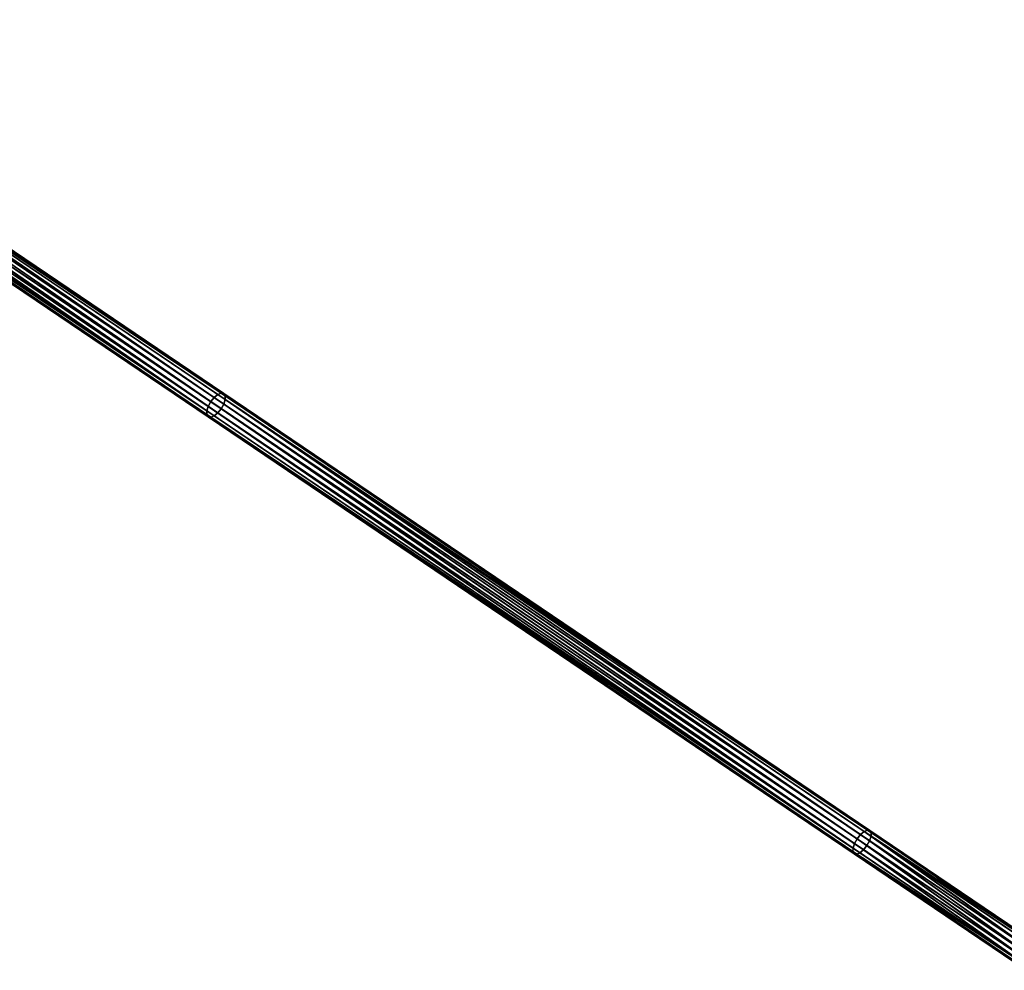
# Model space of a CAD drawing. Header units: millimetres. Extents: x 64 to 3333, y 103 to 3347.
# Tile 177 of 256: x 2778 to 2953, y 943 to 1112. Entities that reach past the tile are written whole.
import ezdxf

# ---------------------------------------------------------------- set-up
doc = ezdxf.new("R2010")
doc.units = ezdxf.units.MM
doc.header["$LTSCALE"] = 25.4
doc.layers.get('0').update_dxf_attribs({"true_color": 0xff5454})

# ---------------------------------------------------------------- blocks, each defined once
blk = doc.blocks.new('SPIDER-6785-9743.STL')
at = {"color": 0}
mesh = blk.add_polyface(dxfattribs=at)
corners = [(2811.36, 1043.17, 1285.18), (2714, 1110.19, 1227.97), (2713.53, 1109.35, 1227.8), (2811.83, 1044.01, 1285.35)]
mesh.append_faces([[corners[k] for k in face] for face in [(0, 1, 2), (1, 0, 3)]], dxfattribs={"vtx0": -1, "color": 0})
mesh = blk.add_polyface(dxfattribs=at)
corners = [(2811.83, 1044.01, 1285.35), (2714.6, 1110.94, 1227.8), (2714, 1110.19, 1227.97), (2812.43, 1044.76, 1285.18)]
mesh.append_faces([[corners[k] for k in face] for face in [(0, 1, 2), (1, 0, 3)]], dxfattribs={"vtx0": -1, "color": 0})
mesh = blk.add_polyface(dxfattribs=at)
corners = [(2812.43, 1044.76, 1285.18), (2715.24, 1111.48, 1227.31), (2714.6, 1110.94, 1227.8), (2813.09, 1045.29, 1284.69)]
mesh.append_faces([[corners[k] for k in face] for face in [(0, 1, 2), (1, 0, 3)]], dxfattribs={"vtx0": -1, "color": 0})
mesh = blk.add_polyface(dxfattribs=at)
corners = [(2715.24, 1111.48, 1227.31), (2813.69, 1045.54, 1283.97), (2715.83, 1111.74, 1226.57), (2813.09, 1045.29, 1284.69)]
mesh.append_faces([[corners[k] for k in face] for face in [(0, 1, 2), (1, 0, 3)]], dxfattribs={"vtx0": -1, "color": 0})
mesh = blk.add_polyface(dxfattribs=at)
corners = [(2715.83, 1111.74, 1226.57), (2814.16, 1045.45, 1283.11), (2716.27, 1111.67, 1225.7), (2813.69, 1045.54, 1283.97)]
mesh.append_faces([[corners[k] for k in face] for face in [(0, 1, 2), (1, 0, 3)]], dxfattribs={"vtx0": -1, "color": 0})
mesh = blk.add_polyface(dxfattribs=at)
corners = [(2716.47, 1110.65, 1224.1), (2814.15, 1043.59, 1281.05), (2716.21, 1109.85, 1223.61), (2814.4, 1044.4, 1281.53)]
mesh.append_faces([[corners[k] for k in face] for face in [(0, 1, 2), (1, 0, 3)]], dxfattribs={"vtx0": -1, "color": 0})
mesh = blk.add_polyface(dxfattribs=at)
corners = [(2716.27, 1111.67, 1225.7), (2814.41, 1045.05, 1282.26), (2716.5, 1111.29, 1224.83), (2814.16, 1045.45, 1283.11)]
mesh.append_faces([[corners[k] for k in face] for face in [(0, 1, 2), (1, 0, 3)]], dxfattribs={"vtx0": -1, "color": 0})
mesh = blk.add_polyface(dxfattribs=at)
corners = [(2716.47, 1110.65, 1224.1), (2814.41, 1045.05, 1282.26), (2814.4, 1044.4, 1281.53), (2716.5, 1111.29, 1224.83)]
mesh.append_faces([[corners[k] for k in face] for face in [(0, 1, 2), (1, 0, 3)]], dxfattribs={"vtx0": -1, "color": 0})
mesh = blk.add_polyface(dxfattribs=at)
corners = [(2811.11, 1042.36, 1284.69), (2713.24, 1107.91, 1226.57), (2811.11, 1041.71, 1283.97), (2713.26, 1108.55, 1227.31)]
mesh.append_faces([[corners[k] for k in face] for face in [(0, 1, 2), (1, 0, 3)]], dxfattribs={"vtx0": -1, "color": 0})
mesh = blk.add_polyface(dxfattribs=at)
corners = [(2811.11, 1042.36, 1284.69), (2713.53, 1109.35, 1227.8), (2713.26, 1108.55, 1227.31), (2811.36, 1043.17, 1285.18)]
mesh.append_faces([[corners[k] for k in face] for face in [(0, 1, 2), (1, 0, 3)]], dxfattribs={"vtx0": -1, "color": 0})
mesh = blk.add_polyface(dxfattribs=at)
corners = [(2715.74, 1109.01, 1223.43), (2813.08, 1042.01, 1281.05), (2715.14, 1108.26, 1223.61), (2813.69, 1042.75, 1280.88)]
mesh.append_faces([[corners[k] for k in face] for face in [(0, 1, 2), (1, 0, 3)]], dxfattribs={"vtx0": -1, "color": 0})
mesh = blk.add_polyface(dxfattribs=at)
corners = [(2716.21, 1109.85, 1223.61), (2813.69, 1042.75, 1280.88), (2715.74, 1109.01, 1223.43), (2814.15, 1043.59, 1281.05)]
mesh.append_faces([[corners[k] for k in face] for face in [(0, 1, 2), (1, 0, 3)]], dxfattribs={"vtx0": -1, "color": 0})
mesh = blk.add_polyface(dxfattribs=at)
corners = [(2811.35, 1041.31, 1283.11), (2713.24, 1107.91, 1226.57), (2713.47, 1107.53, 1225.7), (2811.11, 1041.71, 1283.97)]
mesh.append_faces([[corners[k] for k in face] for face in [(0, 1, 2), (1, 0, 3)]], dxfattribs={"vtx0": -1, "color": 0})
mesh = blk.add_polyface(dxfattribs=at)
corners = [(2811.82, 1041.23, 1282.26), (2713.47, 1107.53, 1225.7), (2713.91, 1107.46, 1224.83), (2811.35, 1041.31, 1283.11)]
mesh.append_faces([[corners[k] for k in face] for face in [(0, 1, 2), (1, 0, 3)]], dxfattribs={"vtx0": -1, "color": 0})
mesh = blk.add_polyface(dxfattribs=at)
corners = [(2812.42, 1041.47, 1281.53), (2713.91, 1107.46, 1224.83), (2714.49, 1107.72, 1224.1), (2811.82, 1041.23, 1282.26)]
mesh.append_faces([[corners[k] for k in face] for face in [(0, 1, 2), (1, 0, 3)]], dxfattribs={"vtx0": -1, "color": 0})
mesh = blk.add_polyface(dxfattribs=at)
corners = [(2715.14, 1108.26, 1223.61), (2812.42, 1041.47, 1281.53), (2714.49, 1107.72, 1224.1), (2813.08, 1042.01, 1281.05)]
mesh.append_faces([[corners[k] for k in face] for face in [(0, 1, 2), (1, 0, 3)]], dxfattribs={"vtx0": -1, "color": 0})
mesh = blk.add_polyface(dxfattribs=at)
corners = [(2813.09, 1045.29, 1284.69), (2928.25, 968.04, 1352.58), (2813.69, 1045.54, 1283.97), (2927.66, 967.79, 1353.31)]
mesh.append_faces([[corners[k] for k in face] for face in [(0, 1, 2), (1, 0, 3)]], dxfattribs={"vtx0": -1, "color": 0})
mesh = blk.add_polyface(dxfattribs=at)
corners = [(2813.69, 1045.54, 1283.97), (2928.69, 967.98, 1351.71), (2814.16, 1045.45, 1283.11), (2928.25, 968.04, 1352.58)]
mesh.append_faces([[corners[k] for k in face] for face in [(0, 1, 2), (1, 0, 3)]], dxfattribs={"vtx0": -1, "color": 0})
mesh = blk.add_polyface(dxfattribs=at)
corners = [(2925.95, 965.66, 1353.81), (2811.83, 1044.01, 1285.35), (2811.36, 1043.17, 1285.18), (2926.42, 966.5, 1353.98)]
mesh.append_faces([[corners[k] for k in face] for face in [(0, 1, 2), (1, 0, 3)]], dxfattribs={"vtx0": -1, "color": 0})
mesh = blk.add_polyface(dxfattribs=at)
corners = [(2926.42, 966.5, 1353.98), (2812.43, 1044.76, 1285.18), (2811.83, 1044.01, 1285.35), (2927.02, 967.24, 1353.81)]
mesh.append_faces([[corners[k] for k in face] for face in [(0, 1, 2), (1, 0, 3)]], dxfattribs={"vtx0": -1, "color": 0})
mesh = blk.add_polyface(dxfattribs=at)
corners = [(2927.02, 967.24, 1353.81), (2813.09, 1045.29, 1284.69), (2812.43, 1044.76, 1285.18), (2927.66, 967.79, 1353.31)]
mesh.append_faces([[corners[k] for k in face] for face in [(0, 1, 2), (1, 0, 3)]], dxfattribs={"vtx0": -1, "color": 0})
mesh = blk.add_polyface(dxfattribs=at)
corners = [(2814.4, 1044.4, 1281.53), (2928.63, 966.15, 1349.62), (2814.15, 1043.59, 1281.05), (2928.9, 966.95, 1350.11)]
mesh.append_faces([[corners[k] for k in face] for face in [(0, 1, 2), (1, 0, 3)]], dxfattribs={"vtx0": -1, "color": 0})
mesh = blk.add_polyface(dxfattribs=at)
corners = [(2814.16, 1045.45, 1283.11), (2928.92, 967.59, 1350.85), (2814.41, 1045.05, 1282.26), (2928.69, 967.98, 1351.71)]
mesh.append_faces([[corners[k] for k in face] for face in [(0, 1, 2), (1, 0, 3)]], dxfattribs={"vtx0": -1, "color": 0})
mesh = blk.add_polyface(dxfattribs=at)
corners = [(2814.4, 1044.4, 1281.53), (2928.92, 967.59, 1350.85), (2928.9, 966.95, 1350.11), (2814.41, 1045.05, 1282.26)]
mesh.append_faces([[corners[k] for k in face] for face in [(0, 1, 2), (1, 0, 3)]], dxfattribs={"vtx0": -1, "color": 0})
mesh = blk.add_polyface(dxfattribs=at)
corners = [(2925.68, 964.86, 1353.31), (2811.36, 1043.17, 1285.18), (2811.11, 1042.36, 1284.69), (2925.95, 965.66, 1353.81)]
mesh.append_faces([[corners[k] for k in face] for face in [(0, 1, 2), (1, 0, 3)]], dxfattribs={"vtx0": -1, "color": 0})
mesh = blk.add_polyface(dxfattribs=at)
corners = [(2925.68, 964.86, 1353.31), (2811.11, 1041.71, 1283.97), (2925.66, 964.22, 1352.58), (2811.11, 1042.36, 1284.69)]
mesh.append_faces([[corners[k] for k in face] for face in [(0, 1, 2), (1, 0, 3)]], dxfattribs={"vtx0": -1, "color": 0})
mesh = blk.add_polyface(dxfattribs=at)
corners = [(2813.69, 1042.75, 1280.88), (2927.56, 964.57, 1349.62), (2813.08, 1042.01, 1281.05), (2928.16, 965.31, 1349.45)]
mesh.append_faces([[corners[k] for k in face] for face in [(0, 1, 2), (1, 0, 3)]], dxfattribs={"vtx0": -1, "color": 0})
mesh = blk.add_polyface(dxfattribs=at)
corners = [(2814.15, 1043.59, 1281.05), (2928.16, 965.31, 1349.45), (2813.69, 1042.75, 1280.88), (2928.63, 966.15, 1349.62)]
mesh.append_faces([[corners[k] for k in face] for face in [(0, 1, 2), (1, 0, 3)]], dxfattribs={"vtx0": -1, "color": 0})
mesh = blk.add_polyface(dxfattribs=at)
corners = [(2925.89, 963.83, 1351.71), (2811.11, 1041.71, 1283.97), (2811.35, 1041.31, 1283.11), (2925.66, 964.22, 1352.58)]
mesh.append_faces([[corners[k] for k in face] for face in [(0, 1, 2), (1, 0, 3)]], dxfattribs={"vtx0": -1, "color": 0})
mesh = blk.add_polyface(dxfattribs=at)
corners = [(2926.33, 963.77, 1350.85), (2811.35, 1041.31, 1283.11), (2811.82, 1041.23, 1282.26), (2925.89, 963.83, 1351.71)]
mesh.append_faces([[corners[k] for k in face] for face in [(0, 1, 2), (1, 0, 3)]], dxfattribs={"vtx0": -1, "color": 0})
mesh = blk.add_polyface(dxfattribs=at)
corners = [(2926.92, 964.02, 1350.11), (2811.82, 1041.23, 1282.26), (2812.42, 1041.47, 1281.53), (2926.33, 963.77, 1350.85)]
mesh.append_faces([[corners[k] for k in face] for face in [(0, 1, 2), (1, 0, 3)]], dxfattribs={"vtx0": -1, "color": 0})
mesh = blk.add_polyface(dxfattribs=at)
corners = [(2813.08, 1042.01, 1281.05), (2926.92, 964.02, 1350.11), (2812.42, 1041.47, 1281.53), (2927.56, 964.57, 1349.62)]
mesh.append_faces([[corners[k] for k in face] for face in [(0, 1, 2), (1, 0, 3)]], dxfattribs={"vtx0": -1, "color": 0})
mesh = blk.add_polyface(dxfattribs=at)
corners = [(2956.95, 945.84, 1370.38), (2927.02, 967.24, 1353.81), (2926.42, 966.5, 1353.98), (2957.55, 946.59, 1370.2)]
mesh.append_faces([[corners[k] for k in face] for face in [(0, 1, 2), (1, 0, 3)]], dxfattribs={"vtx0": -1, "color": 0})
mesh = blk.add_polyface(dxfattribs=at)
corners = [(2957.55, 946.59, 1370.2), (2927.66, 967.79, 1353.31), (2927.02, 967.24, 1353.81), (2958.17, 947.15, 1369.7)]
mesh.append_faces([[corners[k] for k in face] for face in [(0, 1, 2), (1, 0, 3)]], dxfattribs={"vtx0": -1, "color": 0})
mesh = blk.add_polyface(dxfattribs=at)
corners = [(2927.66, 967.79, 1353.31), (2958.74, 947.42, 1368.96), (2928.25, 968.04, 1352.58), (2958.17, 947.15, 1369.7)]
mesh.append_faces([[corners[k] for k in face] for face in [(0, 1, 2), (1, 0, 3)]], dxfattribs={"vtx0": -1, "color": 0})
mesh = blk.add_polyface(dxfattribs=at)
corners = [(2928.25, 968.04, 1352.58), (2959.15, 947.37, 1368.07), (2928.69, 967.98, 1351.71), (2958.74, 947.42, 1368.96)]
mesh.append_faces([[corners[k] for k in face] for face in [(0, 1, 2), (1, 0, 3)]], dxfattribs={"vtx0": -1, "color": 0})
mesh = blk.add_polyface(dxfattribs=at)
corners = [(2928.69, 967.98, 1351.71), (2959.35, 947.01, 1367.19), (2928.92, 967.59, 1350.85), (2959.15, 947.37, 1368.07)]
mesh.append_faces([[corners[k] for k in face] for face in [(0, 1, 2), (1, 0, 3)]], dxfattribs={"vtx0": -1, "color": 0})
mesh = blk.add_polyface(dxfattribs=at)
corners = [(2928.9, 966.95, 1350.11), (2959.35, 947.01, 1367.19), (2959.31, 946.38, 1366.44), (2928.92, 967.59, 1350.85)]
mesh.append_faces([[corners[k] for k in face] for face in [(0, 1, 2), (1, 0, 3)]], dxfattribs={"vtx0": -1, "color": 0})
mesh = blk.add_polyface(dxfattribs=at)
corners = [(2956.19, 944.22, 1369.7), (2925.95, 965.66, 1353.81), (2925.68, 964.86, 1353.31), (2956.47, 945.01, 1370.2)]
mesh.append_faces([[corners[k] for k in face] for face in [(0, 1, 2), (1, 0, 3)]], dxfattribs={"vtx0": -1, "color": 0})
mesh = blk.add_polyface(dxfattribs=at)
corners = [(2956.47, 945.01, 1370.2), (2926.42, 966.5, 1353.98), (2925.95, 965.66, 1353.81), (2956.95, 945.84, 1370.38)]
mesh.append_faces([[corners[k] for k in face] for face in [(0, 1, 2), (1, 0, 3)]], dxfattribs={"vtx0": -1, "color": 0})
mesh = blk.add_polyface(dxfattribs=at)
corners = [(2928.16, 965.31, 1349.45), (2957.95, 944.01, 1365.94), (2927.56, 964.57, 1349.62), (2958.55, 944.76, 1365.77)]
mesh.append_faces([[corners[k] for k in face] for face in [(0, 1, 2), (1, 0, 3)]], dxfattribs={"vtx0": -1, "color": 0})
mesh = blk.add_polyface(dxfattribs=at)
corners = [(2928.63, 966.15, 1349.62), (2958.55, 944.76, 1365.77), (2928.16, 965.31, 1349.45), (2959.03, 945.59, 1365.94)]
mesh.append_faces([[corners[k] for k in face] for face in [(0, 1, 2), (1, 0, 3)]], dxfattribs={"vtx0": -1, "color": 0})
mesh = blk.add_polyface(dxfattribs=at)
corners = [(2928.9, 966.95, 1350.11), (2959.03, 945.59, 1365.94), (2928.63, 966.15, 1349.62), (2959.31, 946.38, 1366.44)]
mesh.append_faces([[corners[k] for k in face] for face in [(0, 1, 2), (1, 0, 3)]], dxfattribs={"vtx0": -1, "color": 0})
mesh = blk.add_polyface(dxfattribs=at)
corners = [(2956.19, 944.22, 1369.7), (2925.66, 964.22, 1352.58), (2956.15, 943.59, 1368.96), (2925.68, 964.86, 1353.31)]
mesh.append_faces([[corners[k] for k in face] for face in [(0, 1, 2), (1, 0, 3)]], dxfattribs={"vtx0": -1, "color": 0})
mesh = blk.add_polyface(dxfattribs=at)
corners = [(2956.35, 943.23, 1368.07), (2925.66, 964.22, 1352.58), (2925.89, 963.83, 1351.71), (2956.15, 943.59, 1368.96)]
mesh.append_faces([[corners[k] for k in face] for face in [(0, 1, 2), (1, 0, 3)]], dxfattribs={"vtx0": -1, "color": 0})
mesh = blk.add_polyface(dxfattribs=at)
corners = [(2956.76, 943.18, 1367.19), (2925.89, 963.83, 1351.71), (2926.33, 963.77, 1350.85), (2956.35, 943.23, 1368.07)]
mesh.append_faces([[corners[k] for k in face] for face in [(0, 1, 2), (1, 0, 3)]], dxfattribs={"vtx0": -1, "color": 0})
mesh = blk.add_polyface(dxfattribs=at)
corners = [(2957.33, 943.45, 1366.44), (2926.33, 963.77, 1350.85), (2926.92, 964.02, 1350.11), (2956.76, 943.18, 1367.19)]
mesh.append_faces([[corners[k] for k in face] for face in [(0, 1, 2), (1, 0, 3)]], dxfattribs={"vtx0": -1, "color": 0})
mesh = blk.add_polyface(dxfattribs=at)
corners = [(2927.56, 964.57, 1349.62), (2957.33, 943.45, 1366.44), (2926.92, 964.02, 1350.11), (2957.95, 944.01, 1365.94)]
mesh.append_faces([[corners[k] for k in face] for face in [(0, 1, 2), (1, 0, 3)]], dxfattribs={"vtx0": -1, "color": 0})

msp = doc.modelspace()

# ---------------------------------------------------------------- block references
at = {"color": 250, "true_color": 0x262626}
msp.add_blockref('SPIDER-6785-9743.STL', (0, 0), dxfattribs=at)

doc.saveas('drawing.dxf')
